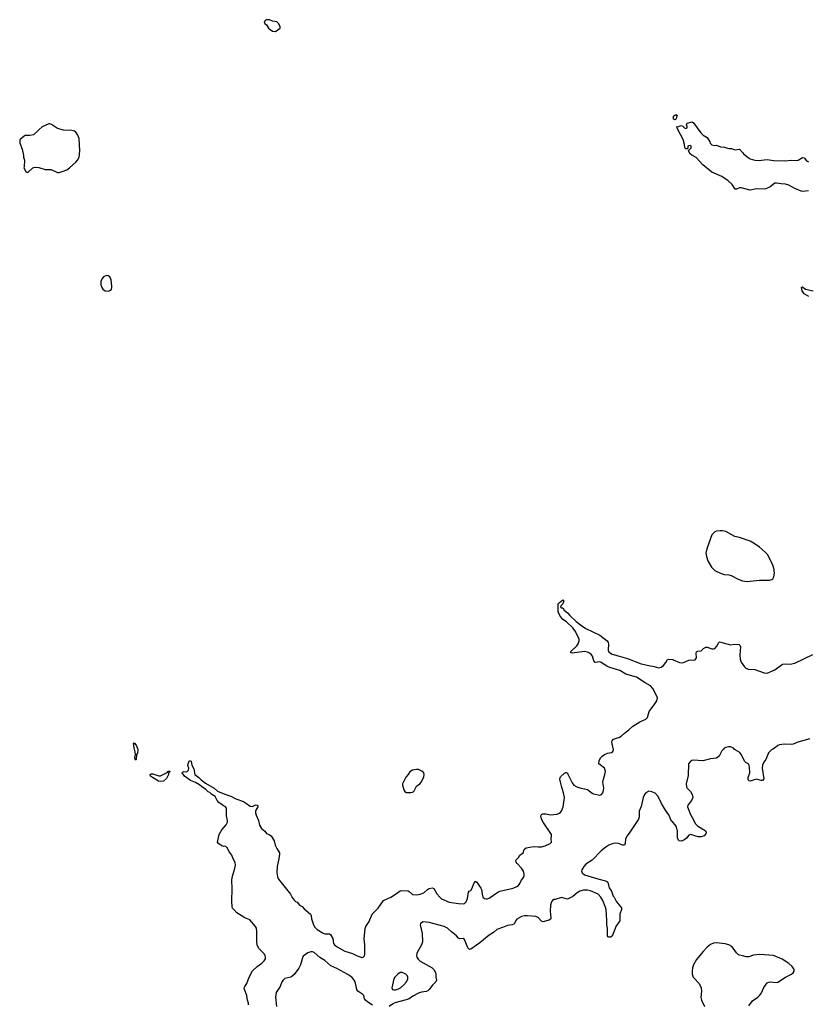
# Model space of a CAD drawing. Header units: inches. Extents: x 1835039 to 2027607, y 642849 to 774141.
# Tile 55 of 113: x 1901498 to 1911765, y 746677 to 759499. Entities that reach past the tile are written whole.
import ezdxf

# ---------------------------------------------------------------- set-up
doc = ezdxf.new("R2010")
doc.units = ezdxf.units.IN
doc.header["$MEASUREMENT"] = 0
for name, color, linetype in [('B9704', 7, 'Continuous'), ('B9705', 7, 'Continuous'), ('B9714', 7, 'Continuous'), ('B9715', 7, 'Continuous')]:
    doc.layers.add(name, color=color, linetype=linetype)

msp = doc.modelspace()

# ---------------------------------------------------------------- linework, layer by layer
at = {"layer": 'B9704', "color": 6, "elevation": 500}
for points in [[(1903034, 750000), (1903035, 749990), (1903030, 749948), (1903018, 749930), (1903015, 749865), (1903010, 749858), (1903002, 749870), (1902998, 749890), (1903007, 749930), (1903003, 749963), (1902991, 750000)], [(1904477, 746670), (1904476, 746690), (1904463, 746730), (1904457, 746790), (1904424, 746870), (1904421, 746890), (1904427, 746910), (1904457, 746950), (1904486, 747030), (1904529, 747111), (1904590, 747168), (1904650, 747214), (1904679, 747241), (1904697, 747270), (1904700, 747290), (1904696, 747310), (1904686, 747330), (1904610, 747405), (1904591, 747450), (1904586, 747490), (1904586, 747630), (1904579, 747670), (1904570, 747690), (1904495, 747775), (1904430, 747804), (1904327, 747870), (1904284, 747910), (1904270, 747930), (1904266, 747946), (1904258, 748018), (1904264, 748184), (1904258, 748290), (1904266, 748330), (1904301, 748450), (1904308, 748490), (1904305, 748525), (1904279, 748570), (1904261, 748621), (1904222, 748670), (1904200, 748720), (1904170, 748737), (1904150, 748733), (1904130, 748741), (1904090, 748768), (1904075, 748790), (1904094, 748890), (1904130, 748951), (1904185, 749015), (1904203, 749050), (1904205, 749070), (1904189, 749131), (1904189, 749230), (1904173, 749253), (1904150, 749262), (1904136, 749276), (1904090, 749305), (1904071, 749331), (1904045, 749384), (1903999, 749410), (1903975, 749435), (1903950, 749446), (1903919, 749479), (1903870, 749510), (1903837, 749537), (1903786, 749566), (1903721, 749590), (1903642, 749650), (1903613, 749690), (1903619, 749701), (1903630, 749707), (1903675, 749705), (1903696, 749724), (1903701, 749750), (1903688, 749788), (1903690, 749810), (1903710, 749852), (1903730, 749842), (1903739, 749790), (1903764, 749744), (1903777, 749670), (1903830, 749632), (1903861, 749601), (1903918, 749558), (1904031, 749490), (1904074, 749454), (1904170, 749412), (1904248, 749388), (1904310, 749351), (1904410, 749317), (1904450, 749294), (1904497, 749257), (1904530, 749253), (1904570, 749273), (1904592, 749272), (1904597, 749250), (1904573, 749207), (1904568, 749190), (1904570, 749170), (1904578, 749138), (1904606, 749070), (1904619, 749010), (1904648, 748968), (1904688, 748930), (1904710, 748903), (1904731, 748891), (1904750, 748886), (1904770, 748870), (1904810, 748805), (1904825, 748750), (1904845, 748705), (1904880, 748650), (1904882, 748630), (1904873, 748570), (1904850, 748470), (1904847, 748390), (1904856, 748336), (1904866, 748306), (1905025, 748110), (1905047, 748067), (1905073, 748033), (1905090, 748016), (1905110, 748006), (1905141, 747970), (1905176, 747950), (1905201, 747921), (1905282, 747850), (1905293, 747830), (1905299, 747790), (1905321, 747710), (1905341, 747681), (1905370, 747650), (1905450, 747603), (1905470, 747596), (1905530, 747596), (1905546, 747586), (1905573, 747533), (1905585, 747470), (1905597, 747450), (1905630, 747424), (1905730, 747367), (1905830, 747338), (1905890, 747308), (1905930, 747293), (1905950, 747288), (1905968, 747290), (1905986, 747310), (1905990, 747330), (1905993, 747450), (1905982, 747530), (1905996, 747664), (1906006, 747690), (1906050, 747756), (1906089, 747850), (1906167, 747930), (1906235, 748030), (1906330, 748074), (1906402, 748118), (1906450, 748154), (1906470, 748158), (1906554, 748154), (1906570, 748148), (1906610, 748109), (1906670, 748104), (1906710, 748113), (1906758, 748130), (1906806, 748174), (1906830, 748186), (1906870, 748195), (1906890, 748187), (1906930, 748115), (1906967, 748070), (1906990, 748050), (1907090, 748009), (1907210, 747990), (1907270, 747986), (1907290, 747991), (1907311, 748010), (1907327, 748053), (1907343, 748137), (1907350, 748151), (1907370, 748161), (1907390, 748190), (1907410, 748251), (1907430, 748281), (1907450, 748267), (1907503, 748190), (1907510, 748170), (1907518, 748110), (1907528, 748070), (1907550, 748054), (1907569, 748049), (1907590, 748049), (1907610, 748057), (1907723, 748137), (1907750, 748151), (1907921, 748190), (1907970, 748210), (1907990, 748224), (1908011, 748250), (1908026, 748290), (1908059, 748330), (1908065, 748350), (1908065, 748370), (1908056, 748410), (1908031, 748450), (1907973, 748510), (1907960, 748530), (1907956, 748550), (1907962, 748558), (1907990, 748588), (1908010, 748617), (1908052, 748648), (1908067, 748693), (1908090, 748714), (1908186, 748734), (1908250, 748726), (1908290, 748728), (1908339, 748741), (1908406, 748770), (1908422, 748790), (1908416, 748830), (1908423, 748870), (1908421, 748890), (1908313, 749050), (1908291, 749090), (1908283, 749130), (1908292, 749148), (1908310, 749157), (1908350, 749156), (1908415, 749145), (1908490, 749151), (1908530, 749167), (1908552, 749190), (1908572, 749250), (1908589, 749371), (1908580, 749430), (1908550, 749519), (1908538, 749570), (1908532, 749610), (1908533, 749627), (1908539, 749641), (1908590, 749685), (1908610, 749696), (1908614, 749694), (1908630, 749686), (1908636, 749676), (1908690, 749562), (1908714, 749530), (1908750, 749509), (1908790, 749494), (1908890, 749473), (1908950, 749428), (1908970, 749418), (1909050, 749401), (1909070, 749405), (1909092, 749430), (1909099, 749461), (1909101, 749490), (1909091, 749570), (1909098, 749610), (1909118, 749670), (1909123, 749710), (1909121, 749730), (1909110, 749753), (1909054, 749794), (1909039, 749810), (1909041, 749850), (1909065, 749890), (1909083, 749910), (1909110, 749930), (1909150, 749948), (1909204, 749956), (1909221, 749970), (1909227, 749990), (1909227, 750000)], [(1910000, 749048), (1909984, 749064), (1909950, 749145), (1909905, 749205), (1909853, 749293), (1909810, 749384), (1909770, 749426), (1909730, 749446), (1909690, 749451), (1909650, 749430), (1909633, 749407), (1909616, 749370), (1909588, 749252), (1909565, 749190), (1909563, 749117), (1909556, 749090), (1909442, 748918), (1909406, 748870), (1909387, 748830), (1909380, 748770), (1909374, 748750), (1909350, 748748), (1909292, 748772), (1909250, 748777), (1909210, 748768), (1909170, 748748), (1909130, 748723), (1909070, 748676), (1908950, 748553), (1908870, 748503), (1908841, 748470), (1908815, 748430), (1908813, 748410), (1908820, 748390), (1908850, 748365), (1909023, 748310), (1909124, 748284), (1909151, 748271), (1909160, 748250), (1909172, 748192), (1909203, 748150), (1909226, 748086), (1909239, 748070), (1909266, 748010), (1909334, 747934), (1909333, 747910), (1909311, 747850), (1909310, 747770), (1909305, 747755), (1909263, 747697), (1909210, 747564), (1909190, 747550), (1909168, 747550), (1909157, 747557), (1909150, 747570), (1909149, 747670), (1909142, 747710), (1909142, 747770), (1909132, 747910), (1909122, 747950), (1909091, 748030), (1909065, 748070), (1909030, 748111), (1908930, 748156), (1908890, 748165), (1908837, 748163), (1908790, 748151), (1908756, 748130), (1908701, 748079), (1908630, 748045), (1908550, 748067), (1908470, 748042), (1908450, 748041), (1908435, 748030), (1908422, 748010), (1908408, 747970), (1908405, 747890), (1908415, 747805), (1908411, 747789), (1908390, 747772), (1908310, 747750), (1908290, 747759), (1908247, 747807), (1908219, 747819), (1908109, 747831), (1908070, 747830), (1908030, 747821), (1907970, 747786), (1907957, 747770), (1907940, 747730), (1907930, 747720), (1907908, 747712), (1907850, 747705), (1907785, 747675), (1907712, 747650), (1907668, 747612), (1907610, 747578), (1907490, 747478), (1907370, 747396), (1907352, 747392), (1907334, 747414), (1907290, 747522), (1907270, 747532), (1907230, 747531), (1907210, 747540), (1907185, 747570), (1907120, 747620), (1907066, 747670), (1907023, 747690), (1906830, 747742), (1906750, 747750), (1906718, 747730), (1906710, 747710), (1906738, 747598), (1906742, 747490), (1906729, 747450), (1906670, 747342), (1906665, 747310), (1906669, 747290), (1906684, 747264), (1906710, 747237), (1906870, 747150), (1906890, 747130), (1906913, 747090), (1906917, 747070), (1906916, 747030), (1906923, 746990), (1906917, 746970), (1906874, 746926), (1906831, 746870), (1906810, 746853), (1906790, 746845), (1906730, 746835), (1906690, 746822), (1906615, 746785), (1906570, 746750), (1906530, 746734), (1906383, 746697), (1906350, 746680), (1906310, 746647)], [(1906090, 746665), (1906030, 746704), (1906001, 746730), (1905989, 746749), (1905977, 746790), (1905966, 746806), (1905900, 746850), (1905888, 746870), (1905864, 746970), (1905844, 747004), (1905820, 747030), (1905770, 747065), (1905625, 747145), (1905550, 747176), (1905470, 747246), (1905406, 747286), (1905332, 747350), (1905310, 747360), (1905290, 747361), (1905250, 747346), (1905190, 747303), (1905178, 747282), (1905154, 747190), (1905130, 747146), (1905070, 747067), (1905041, 747039), (1905028, 747032), (1904950, 747012), (1904927, 746993), (1904910, 746970), (1904889, 746910), (1904837, 746830), (1904828, 746770), (1904840, 746650)]]:
    msp.add_lwpolyline(points, dxfattribs=at)
at = {"layer": 'B9704', "color": 6}
for points, elevation in [([(1903330, 749578), (1903304, 749584), (1903226, 749630), (1903201, 749650), (1903197, 749670), (1903210, 749677), (1903230, 749680), (1903310, 749654), (1903330, 749653), (1903409, 749690), (1903422, 749698), (1903430, 749711), (1903453, 749713), (1903456, 749710), (1903450, 749698), (1903435, 749685), (1903434, 749670), (1903410, 749618), (1903370, 749582)], 500), ([(1906664, 749736), (1906614, 749726), (1906577, 749703), (1906555, 749670), (1906524, 749636), (1906481, 749550), (1906482, 749530), (1906501, 749470), (1906511, 749450), (1906530, 749435), (1906590, 749435), (1906610, 749438), (1906630, 749449), (1906664, 749516), (1906709, 749550), (1906730, 749576), (1906761, 749639), (1906763, 749670), (1906759, 749690), (1906734, 749714), (1906690, 749733)], 600), ([(1906479, 747090), (1906450, 747089), (1906422, 747070), (1906381, 747030), (1906369, 747010), (1906344, 746890), (1906350, 746869), (1906370, 746864), (1906390, 746867), (1906430, 746878), (1906455, 746890), (1906500, 746930), (1906534, 746970), (1906551, 747009), (1906551, 747030), (1906542, 747050), (1906525, 747070)], 500)]:
    msp.add_lwpolyline(points, close=True, dxfattribs=dict(at, elevation=elevation))
at = {"layer": 'B9705', "color": 6, "elevation": 600}
for points in [[(1904710, 759499), (1904692, 759490), (1904682, 759470), (1904691, 759450), (1904711, 759430), (1904738, 759390), (1904758, 759370), (1904790, 759351), (1904830, 759346), (1904888, 759390), (1904889, 759410), (1904868, 759450), (1904846, 759470), (1904790, 759479), (1904750, 759496)], [(1901890, 758144), (1901877, 758143), (1901790, 758104), (1901751, 758069), (1901736, 758050), (1901679, 758001), (1901629, 757989), (1901570, 757989), (1901557, 757983), (1901502, 757938), (1901498, 757930), (1901501, 757890), (1901531, 757811), (1901546, 757730), (1901546, 757710), (1901559, 757670), (1901556, 757584), (1901552, 757570), (1901580, 757520), (1901590, 757512), (1901607, 757513), (1901669, 757571), (1901701, 757579), (1901745, 757575), (1901828, 757548), (1901908, 757548), (1901990, 757511), (1902010, 757511), (1902050, 757522), (1902110, 757545), (1902145, 757570), (1902230, 757644), (1902252, 757670), (1902273, 757707), (1902283, 757790), (1902271, 757951), (1902257, 757997), (1902230, 758033), (1902210, 758047), (1902177, 758057), (1902070, 758060), (1901990, 758083), (1901910, 758135)], [(1902630, 756169), (1902590, 756149), (1902570, 756128), (1902556, 756090), (1902556, 756050), (1902567, 756010), (1902581, 755990), (1902612, 755970), (1902650, 755965), (1902683, 755977), (1902692, 755988), (1902699, 756010), (1902699, 756030), (1902689, 756110), (1902673, 756150), (1902650, 756164)]]:
    msp.add_lwpolyline(points, close=True, dxfattribs=at)
at = {"layer": 'B9705', "color": 6, "elevation": 500}
for points in [[(1909227, 750000), (1909226, 750010), (1909206, 750090), (1909210, 750110), (1909229, 750130), (1909305, 750155), (1909330, 750169), (1909371, 750210), (1909430, 750251), (1909481, 750299), (1909570, 750356), (1909650, 750389), (1909670, 750410), (1909692, 750488), (1909769, 750591), (1909791, 750630), (1909800, 750670), (1909795, 750690), (1909740, 750790), (1909710, 750823), (1909642, 750862), (1909530, 750936), (1909390, 750977), (1909310, 751023), (1909182, 751062), (1909141, 751081), (1909070, 751128), (1909050, 751135), (1908990, 751130), (1908973, 751150), (1908956, 751210), (1908941, 751230), (1908915, 751250), (1908890, 751261), (1908850, 751271), (1908690, 751250), (1908675, 751255), (1908673, 751270), (1908750, 751344), (1908767, 751370), (1908782, 751410), (1908780, 751430), (1908733, 751533), (1908700, 751580), (1908616, 751656), (1908569, 751689), (1908530, 751738), (1908510, 751790), (1908510, 751890), (1908524, 751910), (1908570, 751946), (1908583, 751930), (1908570, 751890), (1908546, 751870), (1908538, 751850), (1908550, 751838), (1908570, 751838), (1908588, 751808), (1908630, 751774), (1908659, 751739), (1908742, 751662), (1908798, 751618), (1908870, 751572), (1909050, 751486), (1909148, 751410), (1909160, 751390), (1909163, 751370), (1909159, 751290), (1909170, 751266), (1909190, 751248), (1909210, 751238), (1909290, 751217), (1909350, 751196), (1909410, 751182), (1909590, 751111), (1909690, 751088), (1909758, 751078), (1909817, 751057), (1909850, 751066), (1909880, 751090), (1909910, 751130), (1909931, 751169), (1909948, 751172), (1910000, 751165)], [(1902991, 750000), (1902988, 750008), (1902982, 750058), (1902981, 750070), (1902990, 750083), (1903015, 750050), (1903033, 750010), (1903034, 750000)]]:
    msp.add_lwpolyline(points, dxfattribs=at)
at = {"layer": 'B9714', "color": 6}
for points, elevation in [([(1910659, 750000), (1910641, 749979), (1910606, 749910), (1910570, 749884), (1910490, 749875), (1910390, 749849), (1910270, 749855), (1910250, 749850), (1910225, 749835), (1910207, 749810), (1910203, 749657), (1910173, 749547), (1910178, 749510), (1910189, 749490), (1910230, 749448), (1910255, 749410), (1910260, 749370), (1910244, 749330), (1910195, 749270), (1910192, 749250), (1910230, 749150), (1910276, 749070), (1910294, 749030), (1910323, 749003), (1910390, 748958), (1910411, 748950), (1910433, 748930), (1910435, 748910), (1910430, 748895), (1910410, 748870), (1910370, 748858), (1910330, 748856), (1910230, 748887), (1910210, 748878), (1910178, 748842), (1910144, 748816), (1910110, 748801), (1910084, 748804), (1910073, 748813), (1910064, 748844), (1910063, 748930), (1910048, 748990), (1910033, 749013), (1910000, 749048)], 500), ([(1911305, 750000), (1911288, 749990), (1911249, 749951), (1911214, 749866), (1911187, 749830), (1911168, 749792), (1911164, 749750), (1911187, 749613), (1911170, 749592), (1911150, 749592), (1911090, 749607), (1911059, 749601), (1911010, 749581), (1910990, 749589), (1910983, 749610), (1910984, 749630), (1911002, 749690), (1911001, 749770), (1910990, 749804), (1910950, 749827), (1910939, 749839), (1910892, 749932), (1910874, 749954), (1910813, 749990), (1910802, 750000)], 500), ([(1910990, 746659), (1911037, 746723), (1911107, 746770), (1911130, 746790), (1911150, 746819), (1911186, 746894), (1911230, 746957), (1911250, 746967), (1911270, 746969), (1911350, 746960), (1911370, 746965), (1911470, 747032), (1911546, 747070), (1911570, 747087), (1911581, 747110), (1911581, 747130), (1911555, 747170), (1911510, 747210), (1911425, 747265), (1911310, 747311), (1911135, 747325), (1911050, 747317), (1910990, 747296), (1910954, 747294), (1910910, 747310), (1910870, 747316), (1910850, 747325), (1910830, 747347), (1910789, 747409), (1910768, 747430), (1910730, 747452), (1910684, 747464), (1910570, 747478), (1910530, 747473), (1910490, 747455), (1910450, 747423), (1910390, 747361), (1910310, 747260), (1910271, 747190), (1910257, 747150), (1910251, 747110), (1910251, 747070), (1910268, 747030), (1910345, 746950), (1910372, 746892), (1910375, 746850), (1910365, 746765), (1910375, 746730), (1910413, 746650)], 600)]:
    msp.add_lwpolyline(points, dxfattribs=dict(at, elevation=elevation))
at = {"layer": 'B9715', "color": 6}
for points, elevation in [([(1910030, 758197), (1910010, 758204), (1910010, 758242), (1910030, 758258), (1910050, 758262), (1910056, 758250), (1910051, 758229), (1910043, 758210)], 500), ([(1910617, 752843), (1910570, 752839), (1910549, 752831), (1910511, 752789), (1910490, 752744), (1910446, 752610), (1910433, 752550), (1910439, 752510), (1910459, 752450), (1910503, 752370), (1910548, 752328), (1910630, 752285), (1910670, 752273), (1910730, 752268), (1910761, 752261), (1910850, 752213), (1910910, 752191), (1910970, 752184), (1911010, 752187), (1911130, 752200), (1911259, 752201), (1911290, 752207), (1911302, 752218), (1911315, 752245), (1911324, 752290), (1911317, 752357), (1911299, 752410), (1911233, 752533), (1911205, 752565), (1911128, 752630), (1911059, 752679), (1911010, 752706), (1910870, 752755), (1910810, 752771), (1910690, 752834), (1910650, 752842)], 600)]:
    msp.add_lwpolyline(points, close=True, dxfattribs=dict(at, elevation=elevation))
at = {"layer": 'B9715', "color": 6, "elevation": 500}
for points in [[(1911768, 757272), (1911690, 757262), (1911670, 757267), (1911590, 757301), (1911510, 757346), (1911470, 757358), (1911410, 757360), (1911350, 757370), (1911330, 757368), (1911270, 757323), (1911210, 757296), (1911190, 757292), (1911090, 757297), (1911010, 757280), (1910890, 757310), (1910870, 757310), (1910830, 757293), (1910814, 757294), (1910773, 757353), (1910722, 757402), (1910638, 757458), (1910510, 757513), (1910390, 757608), (1910305, 757705), (1910250, 757733), (1910228, 757750), (1910204, 757790), (1910205, 757795), (1910242, 757830), (1910239, 757850), (1910230, 757862), (1910204, 757856), (1910198, 757850), (1910195, 757825), (1910190, 757818), (1910170, 757818), (1910158, 757830), (1910155, 757875), (1910137, 757937), (1910066, 758070), (1910063, 758083), (1910055, 758090), (1910058, 758098), (1910050, 758110), (1910062, 758102), (1910110, 758122), (1910131, 758111), (1910152, 758090), (1910170, 758081), (1910188, 758090), (1910188, 758110), (1910178, 758130), (1910186, 758150), (1910251, 758171), (1910270, 758158), (1910364, 758024), (1910397, 757997), (1910450, 757966), (1910483, 757910), (1910487, 757890), (1910509, 757869), (1910550, 757860), (1910570, 757863), (1910624, 757844), (1910670, 757840), (1910730, 757823), (1910763, 757823), (1910810, 757804), (1910870, 757811), (1910910, 757771), (1910921, 757750), (1910983, 757703), (1911009, 757689), (1911070, 757670), (1911115, 757665), (1911230, 757677), (1911310, 757667), (1911450, 757660), (1911550, 757670), (1911610, 757664), (1911634, 757670), (1911690, 757706), (1911710, 757699), (1911743, 757663), (1911766, 757646)], [(1911770, 755895), (1911710, 755930), (1911686, 755970), (1911678, 756010), (1911682, 756018), (1911690, 756022), (1911694, 756014), (1911730, 755990), (1911830, 755970)], [(1910000, 751165), (1910004, 751164), (1910090, 751129), (1910130, 751122), (1910210, 751158), (1910230, 751162), (1910270, 751157), (1910290, 751164), (1910310, 751190), (1910304, 751250), (1910311, 751269), (1910325, 751275), (1910370, 751279), (1910402, 751310), (1910430, 751328), (1910450, 751329), (1910510, 751306), (1910530, 751305), (1910548, 751312), (1910577, 751343), (1910594, 751386), (1910610, 751396), (1910750, 751357), (1910810, 751365), (1910864, 751364), (1910875, 751355), (1910884, 751330), (1910873, 751230), (1910876, 751170), (1910891, 751131), (1910933, 751070), (1910953, 751053), (1910982, 751042), (1911070, 751035), (1911190, 750992), (1911230, 750990), (1911330, 751033), (1911430, 751106), (1911470, 751111), (1911530, 751106), (1911590, 751119), (1911826, 751234)], [(1911787, 750133), (1911630, 750090), (1911570, 750065), (1911550, 750061), (1911450, 750066), (1911390, 750057), (1911370, 750047), (1911339, 750021), (1911305, 750000)], [(1910802, 750000), (1910790, 750012), (1910750, 750029), (1910728, 750032), (1910690, 750022), (1910670, 750012), (1910659, 750000)]]:
    msp.add_lwpolyline(points, dxfattribs=at)

doc.saveas('drawing.dxf')
